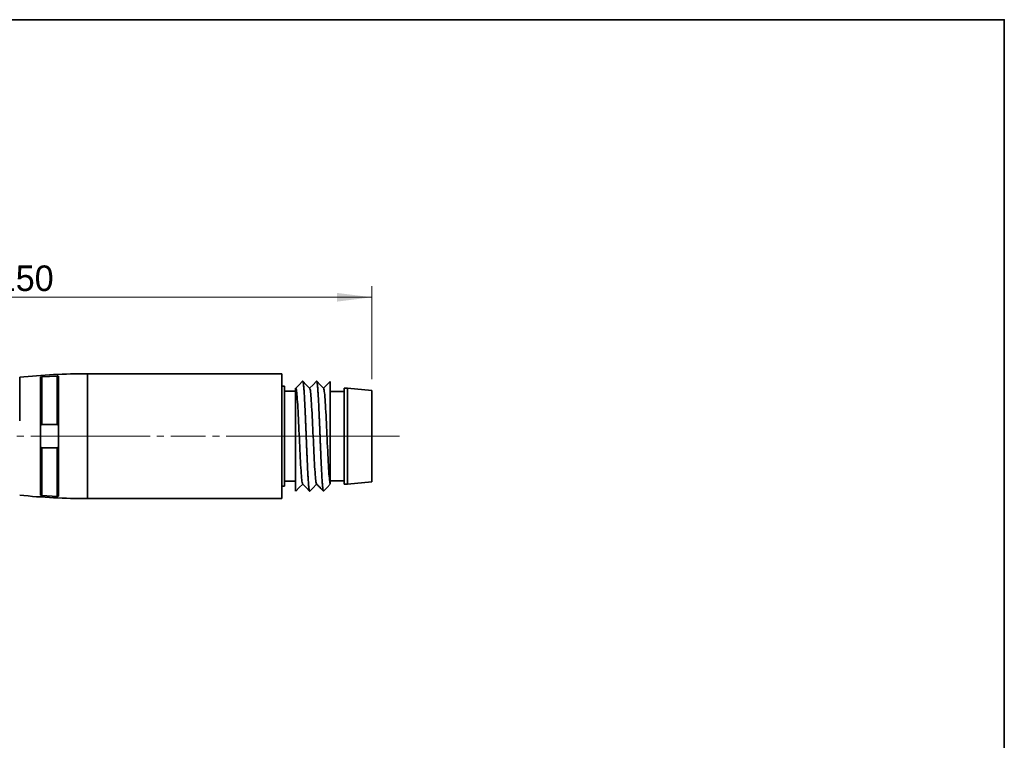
# Model space of a CAD drawing. Header units: millimetres. Extents: x 0 to 151, y 0 to 107.
# Tile 5 of 5: x 80 to 151, y 55 to 107. Entities that reach past the tile are written whole.
import ezdxf

# ---------------------------------------------------------------- set-up
doc = ezdxf.new("R2010")
doc.units = ezdxf.units.MM
doc.linetypes.add('CENTERX2', pattern=[4, 2.5, -0.5, 0.5, -0.5])
doc.layers.get('0').update_dxf_attribs({"lineweight": 0})
for name, color, linetype, lineweight in [('Dimension Layer', 3, 'Continuous', 18), ('외형선', 7, 'Continuous', 35), ('중심선2', 1, 'CENTERX2', 15)]:
    doc.layers.add(name, color=color, linetype=linetype, lineweight=lineweight)
doc.dimstyles.new('ISO-25', dxfattribs={"dimscale": 0.8, "dimtxt": 2.3, "dimasz": 3.15, "dimexe": 1, "dimexo": 1, "dimgap": 0.5, "dimtad": 1, "dimdec": 8, "dimdsep": 46, "dimtxsty": 'Standard', "dimblk": '_CAXARROW', "dimcen": 2.5, "dimdle": 6.3, "dimclrd": 1, "dimclre": 1, "dimclrt": 2, "dimadec": 8, "dimazin": 2, "dimtfac": 0.8, "dimtdec": 8, "dimtmove": 0, "dimatfit": 3, "dimfxl": 0, "dimarcsym": 0})

# ---------------------------------------------------------------- blocks, each defined once
blk = doc.blocks.new('*X7')
at = {"layer": 'Dimension Layer', "linetype": 'Continuous'}
for points in [[(55.185, 86.624), (57.705, 86.939), (57.705, 86.309)], [(105.185, 86.624), (102.665, 86.939), (102.665, 86.309)]]:
    blk.add_hatch(color=1, dxfattribs=at).paths.add_polyline_path(points, flags=0)
at = {"layer": 'Dimension Layer', "color": 1, "linetype": 'Continuous'}
for p, q in [((55.185, 79.825), (55.185, 87.424)), ((105.185, 80.712), (105.185, 87.424)), ((55.185, 86.624), (105.185, 86.624))]:
    blk.add_line(p, q, dxfattribs=at)
at = {"layer": 'Dimension Layer', "color": 2, "insert": (80.185, 87.982), "char_height": 1.84, "width": 7.52402, "attachment_point": 5}
blk.add_mtext('150', dxfattribs=at)
blk = doc.blocks.new('_CAXARROW')
blk.add_hatch(color=0).paths.add_polyline_path([(0, 0), (-1, 0.125), (-1, -0.125)], flags=0)

msp = doc.modelspace()

# ---------------------------------------------------------------- linework, layer by layer
at = {"layer": '외형선'}
for p, q in [((82.48782957, 77.44296767), (82.48782587, 80.94857985)), ((98.68782957, 81.11230529), (84.68782957, 81.11230529)), ((84.68782957, 81.11230529), (84.68782957, 76.61230529)), ((98.68782957, 76.61230529), (98.68782957, 81.11230529)), ((79.78782957, 80.86419493), (79.78782957, 77.7122706)), ((81.28782957, 72.37195734), (81.28782735, 80.85263662)), ((81.38782509, 80.88445293), (81.38782774, 77.44296767)), ((82.58782957, 80.92887609), (82.58782769, 72.29575066)), ((98.88482957, 80.21230529), (98.68782957, 80.21230529)), ((98.88482957, 76.61230529), (98.88482957, 80.21230529)), ((99.68482957, 79.86230529), (98.88482957, 79.86230529)), ((103.18482957, 79.83730529), (102.18482957, 79.83730529)), ((103.43482957, 80.06230529), (103.18482957, 80.06230529)), ((103.18482957, 80.06230529), (103.18482957, 73.16230529)), ((105.18482957, 79.91230529), (103.43482957, 80.06230529)), ((103.43482957, 73.16230529), (103.43482957, 80.06230529)), ((105.18482957, 76.61230529), (105.18482957, 79.91230529)), ((81.38782774, 77.44296767), (82.48782957, 77.44296767)), ((84.68782957, 76.61230529), (84.68782957, 72.11230529)), ((98.68782957, 72.11230529), (98.68782957, 76.61230529)), ((98.88482957, 73.01230529), (98.88482957, 76.61230529)), ((105.18482957, 73.31230529), (105.18482957, 76.61230529)), ((81.38782957, 75.7816429), (81.38782598, 72.34015764)), ((82.48782798, 75.7816429), (81.38782957, 75.7816429)), ((82.48782587, 72.27603073), (82.48782798, 75.7816429)), ((98.88482957, 73.36230529), (99.68482957, 73.36230529)), ((102.18482957, 73.38730529), (103.18482957, 73.38730529)), ((103.18482957, 73.16230529), (103.43482957, 73.16230529)), ((103.43482957, 73.16230529), (105.18482957, 73.31230529)), ((98.68782957, 73.01230529), (98.88482957, 73.01230529)), ((84.68782957, 72.11230529), (98.68782957, 72.11230529))]:
    msp.add_line(p, q, dxfattribs=at)
msp.add_lwpolyline([(0, 0), (0, 106.62832224), (150.7875264, 106.62832224), (150.7875264, 0)], close=True, dxfattribs=at)
for points in [[(81.38782509, 80.88445293), (82.48782587, 80.94857985)], [(82.58782957, 80.92887609), (82.58202306, 80.93703492), (82.56503242, 80.94355519), (82.53923306, 80.94764404), (82.50823469, 80.94904063), (82.48782587, 80.94857985)], [(81.38782509, 80.88445293), (81.35506193, 80.88085031), (81.32618447, 80.87505812), (81.30380369, 80.86750252), (81.29051601, 80.85875381), (81.28782735, 80.85263662)], [(100.18933463, 80.56621529), (99.94499351, 80.31780134), (99.69662075, 80.0653176)], [(100.70777371, 80.05541679), (100.44994739, 80.31751437), (100.20560614, 80.56593604)], [(101.18885744, 80.56583139), (100.94458974, 80.31748541), (100.69728236, 80.06608116)], [(101.70790316, 80.05528436), (101.45005543, 80.31739763), (101.20569485, 80.56583359)], [(102.18410938, 80.56092201), (101.94463505, 80.31745296), (101.6973187, 80.06604314)], [(102.18482957, 73.17350666), (102.18482957, 73.19408169), (102.18482957, 73.23899817), (102.18482957, 73.30977432), (102.18482957, 73.40480711), (102.18482957, 73.51963024), (102.18482957, 73.65566152), (102.18482957, 73.81676217), (102.18482957, 73.99811312), (102.18482957, 74.19607352), (102.18482957, 74.41107566), (102.18482957, 74.64846852), (102.18482957, 74.90058764), (102.18482957, 75.16218407), (102.18482957, 75.43454909), (102.18482957, 75.72393696), (102.18482957, 76.02065292), (102.18482957, 76.31868311), (102.18482957, 76.61978583), (102.18482957, 76.93046954), (102.18482957, 77.24005917), (102.18482957, 77.54237773), (102.18482957, 77.83947761), (102.18482957, 78.13743713), (102.18482957, 78.42575867), (102.18482957, 78.69875821), (102.18482957, 78.95858017), (102.18482957, 79.21021349), (102.18482957, 79.4444816), (102.18482957, 79.65684932), (102.18482957, 79.84933014), (102.18482957, 80.02524875), (102.18482957, 80.17776836), (102.18482957, 80.30409299), (102.18482957, 80.40586984), (102.18482957, 80.48432558), (102.18482957, 80.53576081), (102.18482957, 80.55312329), (102.18482957, 80.56109116)], [(99.68482957, 80.07729002), (99.68482957, 80.0757505), (99.68482957, 80.05081016), (99.68482957, 80.00080841), (99.68482957, 79.92866303), (99.68482957, 79.83396861), (99.68482957, 79.71367078), (99.68482957, 79.57113251), (99.68482957, 79.40935014), (99.68482957, 79.22809204), (99.68482957, 79.02260752), (99.68482957, 78.79937505), (99.68482957, 78.56315225), (99.68482957, 78.31286909), (99.68482957, 78.04258846), (99.68482957, 77.76124013), (99.68482957, 77.47461501), (99.68482957, 77.1811078), (99.68482957, 76.87420598), (99.68482957, 76.56433554), (99.68482957, 76.25775726), (99.68482957, 75.95248145), (99.68482957, 75.64209649), (99.68482957, 75.337405), (99.68482957, 75.04449138), (99.68482957, 74.76116879), (99.68482957, 74.48181123), (99.68482957, 74.21643371), (99.68482957, 73.97026524), (99.68482957, 73.74113834), (99.68482957, 73.52484552), (99.68482957, 73.32951868), (99.68482957, 73.158883), (99.68482957, 73.01102956), (99.68482957, 72.8836903), (99.68482957, 72.78219058), (99.68482957, 72.73511562), (99.68482957, 72.69715097)], [(99.71241555, 80.04927937), (99.68560648, 80.07650006)], [(100.18983535, 73.16614863), (100.18268912, 73.17691938), (100.16946083, 73.21504201), (100.15582015, 73.27885302), (100.14218214, 73.36710064), (100.12895215, 73.47569684), (100.11571242, 73.60592059), (100.10206502, 73.76173341), (100.08843116, 73.93844438), (100.07519891, 74.12897134), (100.06194411, 74.33664907), (100.04829574, 74.56689457), (100.03467143, 74.81212119), (100.02142827, 75.06307558), (100.0081636, 75.3247491), (99.99452497, 75.60338291), (99.98090667, 75.88939552), (99.96765203, 76.17240368), (99.95438671, 76.45845853), (99.94076043, 76.75394036), (99.92714069, 77.04838791), (99.91388007, 77.33142078), (99.90061977, 77.60947007), (99.88700221, 77.8883725), (99.87337729, 78.15795605), (99.86011635, 78.40898472), (99.84686672, 78.64757447), (99.83325403, 78.87838509), (99.81962027, 79.09263669), (99.80636459, 79.2832915), (99.79313097, 79.45549029), (99.77951528, 79.6121771), (99.76587599, 79.74692146), (99.75263226, 79.85574866), (99.73941046, 79.94221115), (99.72578527, 80.00716149), (99.71214685, 80.04725679), (99.70930853, 80.05243142)], [(101.18988747, 73.16610292), (101.17709659, 73.19010696), (101.16345848, 73.24000222), (101.15022849, 73.31221266), (101.13698999, 73.40717542), (101.12334297, 73.52814118), (101.1097085, 73.67171821), (101.09647668, 73.83191564), (101.08322338, 74.01131214), (101.06957479, 74.21481706), (101.05594943, 74.4358837), (101.0427076, 74.66599993), (101.02944329, 74.90958092), (101.01580333, 75.17261404), (101.00218498, 75.44617745), (100.98893118, 75.72020232), (100.97566567, 76.00040665), (100.96203839, 76.29319272), (100.94841894, 76.58831023), (100.93515865, 76.87523336), (100.92189765, 77.16033419), (100.90827943, 77.44974389), (100.89465515, 77.73303794), (100.88139399, 78.00038491), (100.86814312, 78.25812082), (100.85453015, 78.51144337), (100.84089738, 78.75088937), (100.827641, 78.96843305), (100.81440569, 79.16969291), (100.80079067, 79.35834172), (100.78715126, 79.52690612), (100.77390611, 79.67013927), (100.76068394, 79.79228444), (100.74705987, 79.89503397), (100.73342168, 79.97375153), (100.72018756, 80.02658842), (100.70696388, 80.0559039), (100.70468979, 80.0585516)], [(102.18403772, 73.17431139), (102.17157671, 73.20737135), (102.15832817, 73.26531242), (102.14466916, 73.34925146), (102.1310217, 73.45715665), (102.11778162, 73.58419814), (102.1045214, 73.73217276), (102.09086339, 73.9054033), (102.07722753, 74.09849153), (102.06398699, 74.303663), (102.05072306, 74.52480361), (102.03708177, 74.76754124), (102.02346324, 75.02377366), (102.01021035, 75.2839237), (101.99694473, 75.55327514), (101.98331642, 75.83813961), (101.96969723, 76.12866009), (101.9564373, 76.41435171), (101.94317563, 76.70141502), (101.92955673, 76.99616755), (101.91593305, 77.28811673), (101.90267174, 77.56701062), (101.88941969, 77.83929368), (101.87580639, 78.1106092), (101.86217457, 78.3709777), (101.8489175, 78.61152941), (101.83568053, 78.8382613), (101.82206615, 79.05550863), (101.80842683, 79.2548877), (101.79518039, 79.42997254), (101.78195769, 79.58562261), (101.76833454, 79.72433878), (101.75469629, 79.84027434), (101.74146154, 79.93022169), (101.72823842, 79.99731095), (101.71460473, 80.04189016), (101.70479409, 80.05844463)], [(99.70499316, 72.65802676), (99.94999571, 72.90711826), (100.19732115, 73.15853939)], [(100.18675047, 73.16928434), (100.44459251, 72.90717246), (100.68889909, 72.65878697)], [(100.70563007, 72.65875508), (100.91777789, 72.87444251), (101.19730149, 73.15859334)], [(101.18670103, 73.16934145), (101.24320145, 73.11205344), (101.30197704, 73.05259199), (101.36302781, 72.99078301), (101.42635377, 72.92651424), (101.51432754, 72.83692823), (101.60634607, 72.74299408), (101.68891234, 72.6587986)], [(101.20475716, 73.16617179), (101.20396378, 73.16542196), (101.19073637, 73.16529743), (101.18988747, 73.16610292)], [(101.70553305, 72.65856973), (101.9498669, 72.90698408), (102.18633678, 73.14737407)], [(102.18482957, 73.15182472), (102.18482957, 73.14892653), (102.18482957, 73.14584203)], [(99.68427953, 72.68366801), (99.68482957, 72.68311045)], [(99.69339985, 72.65474102), (99.70383133, 72.65684545)], [(81.28782957, 72.37195734), (81.29383197, 72.36281694), (81.31119812, 72.35412445), (81.33786593, 72.34683869), (81.37010349, 72.34177312), (81.38782598, 72.34015764)], [(82.48782587, 72.27603073), (81.38782598, 72.34015764)], [(82.48782587, 72.27603073), (82.52010738, 72.27577522), (82.5488665, 72.27806987), (82.57106071, 72.28273718), (82.58453305, 72.28947251), (82.58782769, 72.29575066)]]:
    msp.add_lwpolyline(points, dxfattribs=at)
for centre, start, end in [((84.68782957, 32.60252268), 90, 95.79736561), ((84.68782957, 120.6220879), 264.20263439, 270)]:
    msp.add_arc(centre, 48.50978261, start, end, dxfattribs=at)
for points, knots in [([(100.2037678, 80.56780445), (100.20345489, 80.56812216), (100.19946346, 80.57187913), (100.19529285, 80.57186139), (100.19140755, 80.56831109), (100.19122626, 80.56813779)], [0, 0, 0, 0, 0.001056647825, 0.013479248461, 0.014087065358, 0.014087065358, 0.014087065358, 0.014087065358]), ([(100.44729399, 76.61265171), (100.44361534, 76.70466722), (100.43624569, 76.88882087), (100.425056, 77.16434663), (100.41386371, 77.43707077), (100.40282603, 77.70454983), (100.39179947, 77.96741026), (100.38065312, 78.22409261), (100.36946195, 78.47270775), (100.3583859, 78.71130571), (100.34735142, 78.94071949), (100.33624642, 79.1589801), (100.32506323, 79.36448615), (100.31392938, 79.55619624), (100.30285462, 79.73441686), (100.29177527, 79.89738864), (100.28062068, 80.04378709), (100.26944716, 80.17351042), (100.25833464, 80.28621716), (100.24728479, 80.38086794), (100.23619563, 80.45677961), (100.22501232, 80.51421515), (100.2141819, 80.55161633), (100.20713361, 80.56438697), (100.2037678, 80.56780445)], [0, 0, 0, 0, 0.181028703, 0.362057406, 0.543086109, 0.724114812, 0.905143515, 1.086172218, 1.267200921, 1.448229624, 1.629258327, 1.81028703, 1.991315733, 2.172344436, 2.353373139, 2.534401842, 2.715430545, 2.896459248, 3.077487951, 3.258516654, 3.439545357, 3.62057406, 3.801602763, 3.9672334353, 3.9672334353, 3.9672334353, 3.9672334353]), ([(101.20385506, 80.56770317), (101.20352289, 80.56804128), (101.19946905, 80.5718564), (101.19510305, 80.57187061), (101.19107906, 80.56808766), (101.19076095, 80.5677648)], [0, 0, 0, 0, 0.001125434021, 0.013736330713, 0.014819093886, 0.014819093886, 0.014819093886, 0.014819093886]), ([(101.44729666, 76.61265593), (101.44357639, 76.70470813), (101.43612168, 76.88894418), (101.42501043, 77.16457062), (101.41396195, 77.43737425), (101.40287507, 77.70490328), (101.39169168, 77.96780641), (101.38054424, 78.22453745), (101.36950605, 78.47317677), (101.35847231, 78.71180102), (101.34728815, 78.94122163), (101.33610155, 79.1594825), (101.32504276, 79.36493948), (101.31403154, 79.55655434), (101.30286409, 79.73462839), (101.29165682, 79.89744677), (101.28057113, 80.04371843), (101.269564, 80.17330201), (101.2584481, 80.28590876), (101.2472527, 80.38051264), (101.23614354, 80.45648761), (101.22511008, 80.51399934), (101.21436324, 80.55143449), (101.20724492, 80.56425263), (101.20385506, 80.56770317)], [0, 0, 0, 0, 0.181057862, 0.362115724, 0.543173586, 0.724231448, 0.90528931, 1.086347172, 1.267405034, 1.448462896, 1.629520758, 1.81057862, 1.991636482, 2.1726943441, 2.3537522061, 2.5348100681, 2.7158679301, 2.8969257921, 3.0779836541, 3.2590415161, 3.4400993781, 3.6211572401, 3.8022151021, 3.9671148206, 3.9671148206, 3.9671148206, 3.9671148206]), ([(100.69080299, 72.65685225), (100.68743312, 72.6602985), (100.68037048, 72.67313289), (100.66951203, 72.71064107), (100.65833951, 72.76812894), (100.64729017, 72.84407862), (100.63624915, 72.93871038), (100.62511303, 73.05138618), (100.61394024, 73.18105562), (100.60281734, 73.32741685), (100.59175582, 73.49037762), (100.58065424, 73.66863343), (100.56949859, 73.86042584), (100.55832321, 74.06605645), (100.54724036, 74.28449212), (100.53618815, 74.51407812), (100.52507728, 74.75282106), (100.51388543, 75.00152041), (100.50277029, 75.25825282), (100.49174999, 75.52111239), (100.48068337, 75.78855033), (100.46948501, 76.06119601), (100.458323, 76.33661008), (100.45097064, 76.52068631), (100.44729399, 76.61265171)], [0, 0, 0, 0, 0.1658664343, 0.3469142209, 0.5279620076, 0.7090097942, 0.8900575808, 1.0711053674, 1.2521531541, 1.4332009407, 1.6142487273, 1.7952965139, 1.9763443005, 2.1573920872, 2.3384398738, 2.5194876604, 2.700535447, 2.8815832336, 3.0626310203, 3.2436788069, 3.4247265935, 3.6057743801, 3.7868221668, 3.9678699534, 3.9678699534, 3.9678699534, 3.9678699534]), ([(101.69103396, 72.65663998), (101.68755132, 72.66004479), (101.68032834, 72.67289549), (101.66944755, 72.71065787), (101.65842665, 72.76819011), (101.64735887, 72.84418484), (101.63615919, 72.93886814), (101.62499468, 73.05154237), (101.613972, 73.18122018), (101.60292679, 73.3275534), (101.59173615, 73.49042388), (101.58054153, 73.66850556), (101.56950123, 73.86007476), (101.55847457, 74.06544788), (101.54732949, 74.28360014), (101.53613939, 74.5129339), (101.52506296, 74.75149975), (101.51402767, 75.0001616), (101.50292284, 75.25695755), (101.49174053, 75.51997499), (101.48060857, 75.78762536), (101.46953578, 76.06055935), (101.45845908, 76.33630488), (101.45101779, 76.52058224), (101.44729666, 76.61265593)], [0, 0, 0, 0, 0.1694116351, 0.3503063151, 0.531200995, 0.712095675, 0.892990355, 1.073885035, 1.2547797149, 1.4356743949, 1.6165690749, 1.7974637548, 1.9783584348, 2.1592531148, 2.3401477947, 2.5210424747, 2.7019371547, 2.8828318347, 3.0637265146, 3.2446211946, 3.4255158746, 3.6064105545, 3.7873052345, 3.9681999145, 3.9681999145, 3.9681999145, 3.9681999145]), ([(99.68482957, 72.69713838), (99.68482957, 72.68890132), (99.68482957, 72.67412982), (99.68482957, 72.65709999), (99.68482957, 72.6491543), (99.68482957, 72.64604654)], [0, 0, 0, 0, 0.017040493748, 0.034109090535, 0.05109183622, 0.05109183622, 0.05109183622, 0.05109183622]), ([(100.70377575, 72.65687095), (100.70344077, 72.65652907), (100.69940712, 72.65272724), (100.69509742, 72.65275101), (100.69111142, 72.65653682), (100.69080299, 72.65685225)], [0, 0, 0, 0, 0.001133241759, 0.013653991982, 0.014703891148, 0.014703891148, 0.014703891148, 0.014703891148]), ([(101.70369906, 72.65670566), (101.7034182, 72.65642578), (101.69944426, 72.65272967), (101.69522397, 72.6527591), (101.69127002, 72.65640919), (101.69103396, 72.65663998)], [0, 0, 0, 0, 0.0009496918, 0.013434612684, 0.01422714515, 0.01422714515, 0.01422714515, 0.01422714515])]:
    msp.add_open_spline(points, degree=3, knots=knots, dxfattribs=at)
for points in [[(81.28782957, 77.30512561), (81.28782957, 77.31586863), (81.28919904, 77.33583853), (81.2945068, 77.3613669), (81.30239266, 77.38285458), (81.31234128, 77.40066398), (81.32380974, 77.414967), (81.3362879, 77.42599921), (81.34918116, 77.43396965), (81.36210076, 77.43927485), (81.37500016, 77.44231282), (81.3835584, 77.44296767), (81.38782957, 77.44296767)], [(82.48782957, 77.44296767), (82.49210073, 77.44296767), (82.50065896, 77.44231281), (82.51355828, 77.43927488), (82.5264781, 77.4339696), (82.53937135, 77.42599913), (82.55184957, 77.41496681), (82.56331793, 77.40066386), (82.57326654, 77.38285444), (82.58115235, 77.36136682), (82.58646009, 77.3358385), (82.58782957, 77.31586862), (82.58782957, 77.30512561)], [(81.38782957, 75.7816429), (81.38355841, 75.7816429), (81.37500018, 75.78229776), (81.36210088, 75.78533569), (81.34918108, 75.79064096), (81.33628782, 75.79861142), (81.32380959, 75.80964373), (81.31234122, 75.8239467), (81.3023926, 75.84175612), (81.29450678, 75.86324374), (81.28919904, 75.88877207), (81.28782957, 75.90874195), (81.28782957, 75.91948496)], [(82.58782957, 75.91948496), (82.58782957, 75.90874194), (82.58646009, 75.88877203), (82.58115233, 75.86324364), (82.57326645, 75.84175593), (82.5633178, 75.82394651), (82.55184929, 75.80964347), (82.53937114, 75.7986113), (82.52647786, 75.79064087), (82.51355833, 75.78533572), (82.50065896, 75.78229776), (82.49210073, 75.7816429), (82.48782957, 75.7816429)]]:
    msp.add_open_spline(points, degree=3, dxfattribs=at)
at = {"layer": '중심선2'}
for p, q in [((72.58368413, 76.61230529), (86.68782957, 76.61230529)), ((82.68782957, 76.61230529), (100.68782957, 76.61230529)), ((100.88482957, 76.61230529), (96.68782957, 76.61230529)), ((101.68482957, 76.61230529), (96.88482957, 76.61230529)), ((105.18482957, 76.61230529), (100.18482957, 76.61230529)), ((105.43482957, 76.61230529), (101.18482957, 76.61230529)), ((107.18482957, 76.61230529), (101.43482957, 76.61230529))]:
    msp.add_line(p, q, dxfattribs=at)

# ---------------------------------------------------------------- dimensions: what is measured, and where the dimension line sits
at = {"layer": 'Dimension Layer'}
dim = msp.add_linear_dim(base=(105.18482957, 86.62366083), p1=(55.1852323, 79.02487763), p2=(105.18482957, 79.91230529), text='150', dimstyle='ISO-25', override={"dimscale": 0.8, "dimsah": 1, "dimtfac": 1, "dimtfill": 1, "dimtolj": 1}, dxfattribs=at)
dim.commit()
dim.dimension.update_dxf_attribs({"geometry": '*X7', "text_midpoint": (80.18503143, 87.98168352)})

doc.saveas('drawing.dxf')
